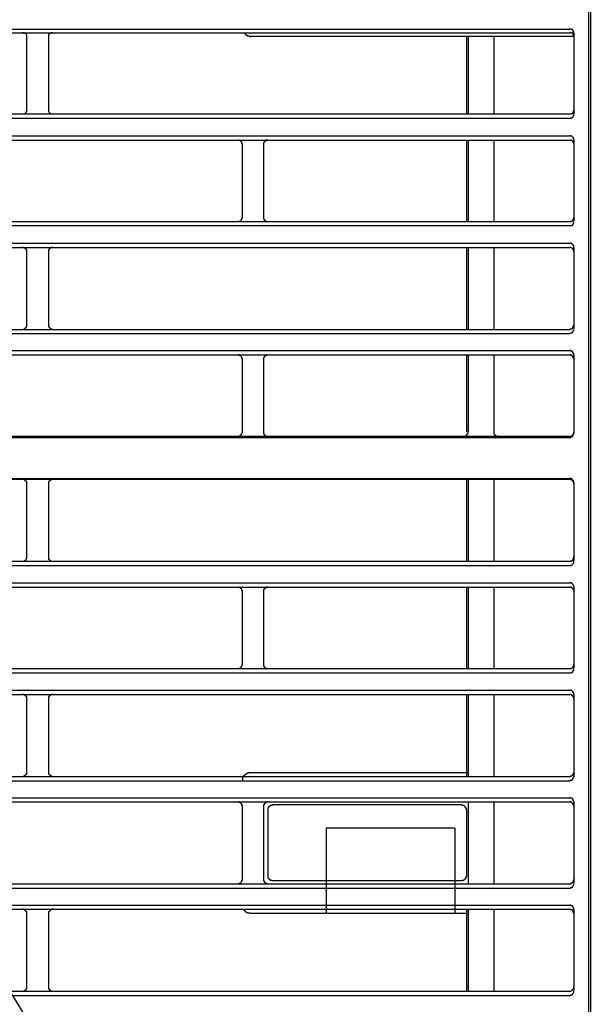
# Model space of a CAD drawing. Header units: millimetres. Extents: x 39871 to 53385, y 51832 to 57813.
# Tile 75 of 88: x 48642 to 48669, y 52806 to 52852. Entities that reach past the tile are written whole.
import ezdxf

# ---------------------------------------------------------------- set-up
doc = ezdxf.new("R2010")
doc.units = ezdxf.units.MM
doc.layers.add('AQUAREA', color=7, linetype='Continuous')

# ---------------------------------------------------------------- blocks, each defined once
blk = doc.blocks.new('SPLIT')
at = {"layer": 'AQUAREA'}
for points in [[(24880.07, -305.76), (24880.07, -1597.66)], [(24879.86, -362.67), (24879.86, -916.3)], [(24308.59, -399), (24877.69, -399)], [(24308.59, -399.42), (24877.69, -399.42)], [(24815.11, -399.91), (24815.11, -399.91), (24815.11, -399.84), (24815.11, -399.77), (24815.11, -399.7), (24815.04, -399.63), (24815.04, -399.56), (24814.97, -399.56), (24814.97, -399.49), (24814.9, -399.49), (24814.83, -399.42), (24814.76, -399.42), (24814.69, -399.42), (24814.62, -399.42)], [(24815.11, -408.31), (24815.11, -399.91)], [(24818.12, -399.42), (24818.12, -399.42), (24818.05, -399.42), (24817.98, -399.42), (24817.91, -399.42), (24817.84, -399.49), (24817.77, -399.49), (24817.77, -399.56), (24817.7, -399.56), (24817.7, -399.63), (24817.63, -399.63), (24817.63, -399.7), (24817.63, -399.77), (24817.63, -399.84), (24817.63, -399.91)], [(24817.63, -399.91), (24817.63, -408.31)], [(24840.1, -399.42), (24840.1, -399.42), (24840.17, -399.42), (24840.17, -399.49), (24840.24, -399.49), (24840.24, -399.56), (24840.31, -399.56), (24840.31, -399.63), (24840.38, -399.63), (24840.38, -399.7), (24840.45, -399.7), (24840.52, -399.7), (24840.52, -399.77), (24840.59, -399.77), (24840.66, -399.77), (24840.73, -399.77), (24840.73, -399.84), (24840.8, -399.84), (24840.87, -399.84), (24840.94, -399.84)], [(24878.18, -399.84), (24840.94, -399.84)], [(24865.79, -399.84), (24865.79, -408.8)], [(24866, -399.84), (24866, -408.8)], [(24868.94, -399.84), (24868.94, -408.8)], [(24878.18, -399.49), (24878.18, -399.49), (24878.18, -399.42), (24878.18, -399.35), (24878.18, -399.28), (24878.11, -399.28), (24878.11, -399.21), (24878.11, -399.14), (24878.04, -399.14), (24878.04, -399.07), (24877.97, -399.07), (24877.9, -399.07), (24877.9, -399), (24877.83, -399), (24877.76, -399), (24877.69, -399)], [(24878.18, -399.91), (24878.18, -399.91), (24878.18, -399.84), (24878.18, -399.77), (24878.18, -399.7), (24878.11, -399.7), (24878.11, -399.63), (24878.11, -399.56), (24878.04, -399.56), (24878.04, -399.49), (24877.97, -399.49), (24877.9, -399.49), (24877.9, -399.42), (24877.83, -399.42), (24877.76, -399.42), (24877.69, -399.42)], [(24878.18, -399.49), (24878.18, -408.8)], [(24308.59, -408.8), (24877.69, -408.8)], [(24814.62, -408.8), (24814.62, -408.8), (24814.69, -408.8), (24814.76, -408.8), (24814.83, -408.8), (24814.9, -408.73), (24814.97, -408.73), (24814.97, -408.66), (24815.04, -408.66), (24815.04, -408.59), (24815.04, -408.52), (24815.11, -408.52), (24815.11, -408.45), (24815.11, -408.38), (24815.11, -408.31)], [(24817.63, -408.31), (24817.63, -408.31), (24817.63, -408.38), (24817.63, -408.45), (24817.63, -408.52), (24817.7, -408.59), (24817.7, -408.66), (24817.77, -408.66), (24817.77, -408.73), (24817.84, -408.73), (24817.91, -408.8), (24817.98, -408.8), (24818.05, -408.8), (24818.12, -408.8)], [(24877.69, -408.8), (24877.69, -408.8), (24877.76, -408.8), (24877.83, -408.8), (24877.9, -408.8), (24877.9, -408.73), (24877.97, -408.73), (24878.04, -408.73), (24878.04, -408.66), (24878.11, -408.66), (24878.11, -408.59), (24878.11, -408.52), (24878.18, -408.52), (24878.18, -408.45), (24878.18, -408.38), (24878.18, -408.31)], [(24877.69, -409.29), (24877.69, -409.29), (24877.76, -409.29), (24877.83, -409.29), (24877.9, -409.29), (24877.9, -409.22), (24877.97, -409.22), (24878.04, -409.15), (24878.11, -409.08), (24878.11, -409.01), (24878.18, -409.01), (24878.18, -408.94), (24878.18, -408.87), (24878.18, -408.8)], [(24308.59, -409.29), (24877.69, -409.29)], [(24308.59, -411.32), (24877.69, -411.32)], [(24308.59, -411.81), (24877.69, -411.81)], [(24839.96, -412.3), (24839.96, -412.3), (24839.96, -412.23), (24839.89, -412.23), (24839.89, -412.16), (24839.89, -412.09), (24839.89, -412.02), (24839.82, -412.02), (24839.82, -411.95), (24839.75, -411.95), (24839.75, -411.88), (24839.68, -411.88), (24839.61, -411.81), (24839.54, -411.81), (24839.47, -411.81)], [(24839.96, -420.7), (24839.96, -412.3)], [(24842.9, -411.81), (24842.9, -411.81), (24842.83, -411.81), (24842.76, -411.81), (24842.69, -411.81), (24842.69, -411.88), (24842.62, -411.88), (24842.62, -411.95), (24842.55, -411.95), (24842.55, -412.02), (24842.48, -412.02), (24842.48, -412.09), (24842.41, -412.09), (24842.41, -412.16), (24842.41, -412.23), (24842.41, -412.3)], [(24842.41, -412.3), (24842.41, -420.7)], [(24865.79, -411.81), (24865.79, -421.19)], [(24866, -411.81), (24866, -421.19)], [(24868.94, -411.81), (24868.94, -421.19)], [(24878.18, -411.81), (24878.18, -411.81), (24878.18, -411.74), (24878.18, -411.67), (24878.18, -411.6), (24878.11, -411.6), (24878.11, -411.53), (24878.04, -411.46), (24877.97, -411.39), (24877.9, -411.39), (24877.9, -411.32), (24877.83, -411.32), (24877.76, -411.32), (24877.69, -411.32)], [(24878.18, -412.3), (24878.18, -412.3), (24878.18, -412.23), (24878.18, -412.16), (24878.18, -412.09), (24878.11, -412.09), (24878.11, -412.02), (24878.04, -412.02), (24878.04, -411.95), (24877.97, -411.95), (24877.97, -411.88), (24877.9, -411.88), (24877.9, -411.81), (24877.83, -411.81), (24877.76, -411.81), (24877.69, -411.81)], [(24878.18, -411.81), (24878.18, -421.12)], [(24308.59, -421.19), (24877.69, -421.19)], [(24839.47, -421.19), (24839.47, -421.19), (24839.54, -421.19), (24839.61, -421.19), (24839.68, -421.19), (24839.68, -421.12), (24839.75, -421.12), (24839.82, -421.05), (24839.82, -420.98), (24839.89, -420.98), (24839.89, -420.91), (24839.89, -420.84), (24839.96, -420.77), (24839.96, -420.7)], [(24842.41, -420.7), (24842.41, -420.77), (24842.41, -420.84), (24842.41, -420.91), (24842.48, -420.91), (24842.48, -420.98), (24842.48, -421.05), (24842.55, -421.05), (24842.55, -421.12), (24842.62, -421.12), (24842.69, -421.19), (24842.76, -421.19), (24842.83, -421.19), (24842.9, -421.19)], [(24877.69, -421.19), (24877.69, -421.19), (24877.76, -421.19), (24877.83, -421.19), (24877.9, -421.19), (24877.97, -421.12), (24878.04, -421.12), (24878.04, -421.05), (24878.11, -421.05), (24878.11, -420.98), (24878.11, -420.91), (24878.18, -420.91), (24878.18, -420.84), (24878.18, -420.77), (24878.18, -420.7)], [(24877.69, -421.68), (24877.69, -421.68), (24877.76, -421.68), (24877.83, -421.68), (24877.9, -421.68), (24877.97, -421.61), (24878.04, -421.61), (24878.04, -421.54), (24878.11, -421.54), (24878.11, -421.47), (24878.11, -421.4), (24878.18, -421.4), (24878.18, -421.33), (24878.18, -421.26), (24878.18, -421.19)], [(24308.59, -421.68), (24877.69, -421.68)], [(24308.59, -423.71), (24877.69, -423.71)], [(24878.18, -424.2), (24878.18, -424.2), (24878.18, -424.13), (24878.18, -424.06), (24878.18, -423.99), (24878.11, -423.99), (24878.11, -423.92), (24878.04, -423.92), (24878.04, -423.85), (24877.97, -423.85), (24877.97, -423.78), (24877.9, -423.78), (24877.9, -423.71), (24877.83, -423.71), (24877.76, -423.71), (24877.69, -423.71)], [(24308.59, -424.2), (24877.69, -424.2)], [(24815.11, -424.69), (24815.11, -424.69), (24815.11, -424.62), (24815.11, -424.55), (24815.11, -424.48), (24815.04, -424.48), (24815.04, -424.41), (24815.04, -424.34), (24814.97, -424.34), (24814.9, -424.27), (24814.83, -424.27), (24814.83, -424.2), (24814.76, -424.2), (24814.69, -424.2), (24814.62, -424.2)], [(24815.11, -433.16), (24815.11, -424.69)], [(24818.12, -424.2), (24818.12, -424.2), (24818.05, -424.2), (24817.98, -424.2), (24817.91, -424.2), (24817.91, -424.27), (24817.84, -424.27), (24817.77, -424.27), (24817.77, -424.34), (24817.7, -424.34), (24817.7, -424.41), (24817.7, -424.48), (24817.63, -424.48), (24817.63, -424.55), (24817.63, -424.62), (24817.63, -424.69)], [(24817.63, -424.69), (24817.63, -433.16)], [(24865.79, -424.2), (24865.79, -433.65)], [(24866, -424.2), (24866, -433.65)], [(24868.94, -424.2), (24868.94, -433.65)], [(24878.18, -424.69), (24878.18, -424.69), (24878.18, -424.62), (24878.18, -424.55), (24878.11, -424.48), (24878.11, -424.41), (24878.04, -424.41), (24878.04, -424.34), (24877.97, -424.34), (24877.97, -424.27), (24877.9, -424.27), (24877.83, -424.2), (24877.76, -424.2), (24877.69, -424.2)], [(24878.18, -424.2), (24878.18, -433.58)], [(24308.59, -433.65), (24877.69, -433.65)], [(24814.62, -433.65), (24814.62, -433.65), (24814.69, -433.65), (24814.76, -433.65), (24814.76, -433.58), (24814.83, -433.58), (24814.9, -433.58), (24814.9, -433.51), (24814.97, -433.51), (24814.97, -433.44), (24815.04, -433.44), (24815.04, -433.37), (24815.11, -433.37), (24815.11, -433.3), (24815.11, -433.23), (24815.11, -433.16)], [(24817.63, -433.16), (24817.63, -433.16), (24817.63, -433.23), (24817.63, -433.3), (24817.63, -433.37), (24817.7, -433.37), (24817.7, -433.44), (24817.77, -433.44), (24817.77, -433.51), (24817.84, -433.51), (24817.84, -433.58), (24817.91, -433.58), (24817.98, -433.58), (24817.98, -433.65), (24818.05, -433.65), (24818.12, -433.65)], [(24877.69, -433.65), (24877.69, -433.65), (24877.76, -433.65), (24877.76, -433.58), (24877.83, -433.58), (24877.9, -433.58), (24877.97, -433.58), (24877.97, -433.51), (24878.04, -433.51), (24878.04, -433.44), (24878.11, -433.44), (24878.11, -433.37), (24878.11, -433.3), (24878.18, -433.3), (24878.18, -433.23), (24878.18, -433.16)], [(24877.69, -434.14), (24877.69, -434.14), (24877.76, -434.14), (24877.76, -434.07), (24877.83, -434.07), (24877.9, -434.07), (24877.97, -434.07), (24877.97, -434), (24878.04, -434), (24878.04, -433.93), (24878.11, -433.93), (24878.11, -433.86), (24878.11, -433.79), (24878.18, -433.79), (24878.18, -433.72), (24878.18, -433.65)], [(24308.59, -434.14), (24877.69, -434.14)], [(24308.59, -436.1), (24877.69, -436.1)], [(24878.18, -436.59), (24878.18, -436.59), (24878.18, -436.52), (24878.18, -436.45), (24878.11, -436.45), (24878.11, -436.38), (24878.11, -436.31), (24878.04, -436.31), (24878.04, -436.24), (24877.97, -436.24), (24877.97, -436.17), (24877.9, -436.17), (24877.83, -436.17), (24877.83, -436.1), (24877.76, -436.1), (24877.69, -436.1)], [(24308.59, -436.59), (24877.69, -436.59)], [(24839.96, -437.08), (24839.96, -437.08), (24839.96, -437.01), (24839.89, -437.01), (24839.89, -436.94), (24839.89, -436.87), (24839.82, -436.8), (24839.82, -436.73), (24839.75, -436.73), (24839.75, -436.66), (24839.68, -436.66), (24839.61, -436.66), (24839.61, -436.59), (24839.54, -436.59), (24839.47, -436.59)], [(24839.96, -445.48), (24839.96, -437.08)], [(24842.9, -436.59), (24842.9, -436.59), (24842.83, -436.59), (24842.76, -436.59), (24842.76, -436.66), (24842.69, -436.66), (24842.62, -436.66), (24842.62, -436.73), (24842.55, -436.73), (24842.55, -436.8), (24842.48, -436.8), (24842.48, -436.87), (24842.48, -436.94), (24842.41, -436.94), (24842.41, -437.01), (24842.41, -437.08)], [(24842.41, -437.08), (24842.41, -445.48)], [(24865.79, -436.59), (24865.79, -445.48)], [(24866, -436.59), (24866, -445.48)], [(24868.94, -436.59), (24868.94, -445.48)], [(24878.18, -437.08), (24878.18, -437.08), (24878.18, -437.01), (24878.18, -436.94), (24878.11, -436.94), (24878.11, -436.87), (24878.11, -436.8), (24878.04, -436.8), (24878.04, -436.73), (24877.97, -436.73), (24877.97, -436.66), (24877.9, -436.66), (24877.83, -436.66), (24877.83, -436.59), (24877.76, -436.59), (24877.69, -436.59)], [(24878.18, -436.59), (24878.18, -445.62)], [(24308.59, -446.11), (24877.69, -446.11)], [(24789.84, -445.97), (24839.47, -445.97)], [(24839.47, -445.97), (24839.47, -445.97), (24839.54, -445.97), (24839.61, -445.97), (24839.68, -445.97), (24839.68, -445.9), (24839.75, -445.9), (24839.75, -445.83), (24839.82, -445.83), (24839.82, -445.76), (24839.89, -445.76), (24839.89, -445.69), (24839.89, -445.62), (24839.96, -445.55), (24839.96, -445.48)], [(24839.47, -445.97), (24865.51, -445.97)], [(24842.41, -445.48), (24842.41, -445.55), (24842.41, -445.62), (24842.41, -445.69), (24842.48, -445.69), (24842.48, -445.76), (24842.48, -445.83), (24842.55, -445.83), (24842.55, -445.9), (24842.62, -445.9), (24842.69, -445.97), (24842.76, -445.97), (24842.83, -445.97), (24842.9, -445.97)], [(24865.51, -445.97), (24865.51, -445.97), (24865.58, -445.97), (24865.65, -445.97), (24865.72, -445.97), (24865.72, -445.9), (24865.79, -445.9), (24865.79, -445.83), (24865.86, -445.83), (24865.86, -445.76), (24865.93, -445.76), (24865.93, -445.69), (24865.93, -445.62), (24866, -445.62), (24866, -445.55), (24866, -445.48)], [(24865.51, -445.97), (24877.69, -445.97)], [(24868.94, -445.48), (24868.94, -445.55), (24868.94, -445.62), (24868.94, -445.69), (24869.01, -445.69), (24869.01, -445.76), (24869.08, -445.83), (24869.08, -445.9), (24869.15, -445.9), (24869.22, -445.9), (24869.22, -445.97), (24869.29, -445.97), (24869.36, -445.97), (24869.43, -445.97)], [(24877.69, -445.97), (24877.69, -445.97), (24877.76, -445.97), (24877.83, -445.97), (24877.9, -445.97), (24877.97, -445.9), (24878.04, -445.9), (24878.04, -445.83), (24878.11, -445.83), (24878.11, -445.76), (24878.11, -445.69), (24878.18, -445.69), (24878.18, -445.62), (24878.18, -445.55), (24878.18, -445.48)], [(24877.69, -446.11), (24877.69, -446.11), (24877.76, -446.11), (24877.83, -446.11), (24877.83, -446.04), (24877.9, -446.04), (24877.97, -446.04), (24877.97, -445.97), (24878.04, -445.97), (24878.04, -445.9), (24878.11, -445.9), (24878.11, -445.83), (24878.11, -445.76), (24878.18, -445.76), (24878.18, -445.69), (24878.18, -445.62)], [(24308.59, -450.87), (24877.69, -450.87)], [(24765.06, -450.94), (24814.62, -450.94)], [(24814.62, -450.94), (24865.51, -450.94)], [(24815.11, -451.43), (24815.11, -451.43), (24815.11, -451.36), (24815.11, -451.29), (24815.11, -451.22), (24815.04, -451.22), (24815.04, -451.15), (24814.97, -451.15), (24814.97, -451.08), (24814.9, -451.08), (24814.9, -451.01), (24814.83, -451.01), (24814.76, -451.01), (24814.76, -450.94), (24814.69, -450.94), (24814.62, -450.94)], [(24818.12, -450.94), (24818.12, -450.94), (24818.05, -450.94), (24817.98, -450.94), (24817.98, -451.01), (24817.91, -451.01), (24817.84, -451.01), (24817.84, -451.08), (24817.77, -451.08), (24817.77, -451.15), (24817.7, -451.15), (24817.7, -451.22), (24817.63, -451.22), (24817.63, -451.29), (24817.63, -451.36), (24817.63, -451.43)], [(24865.51, -450.94), (24877.69, -450.94)], [(24865.79, -450.94), (24865.79, -460.39)], [(24866, -450.94), (24866, -460.39)], [(24868.94, -450.94), (24868.94, -460.39)], [(24878.18, -451.36), (24878.18, -451.36), (24878.18, -451.29), (24878.18, -451.22), (24878.18, -451.15), (24878.11, -451.15), (24878.11, -451.08), (24878.04, -451.08), (24878.04, -451.01), (24877.97, -451.01), (24877.97, -450.94), (24877.9, -450.94), (24877.9, -450.87), (24877.83, -450.87), (24877.76, -450.87), (24877.69, -450.87)], [(24878.18, -451.43), (24878.18, -451.43), (24878.18, -451.36), (24878.18, -451.29), (24878.11, -451.29), (24878.11, -451.22), (24878.11, -451.15), (24878.04, -451.15), (24878.04, -451.08), (24877.97, -451.08), (24877.97, -451.01), (24877.9, -451.01), (24877.83, -451.01), (24877.76, -451.01), (24877.76, -450.94), (24877.69, -450.94)], [(24815.11, -459.9), (24815.11, -451.43)], [(24817.63, -451.43), (24817.63, -459.9)], [(24878.18, -451.36), (24878.18, -460.39)], [(24814.62, -460.39), (24814.62, -460.39), (24814.69, -460.39), (24814.76, -460.39), (24814.83, -460.39), (24814.9, -460.32), (24814.97, -460.32), (24814.97, -460.25), (24815.04, -460.25), (24815.04, -460.18), (24815.11, -460.11), (24815.11, -460.04), (24815.11, -459.97), (24815.11, -459.9)], [(24817.63, -459.9), (24817.63, -459.9), (24817.63, -459.97), (24817.63, -460.04), (24817.63, -460.11), (24817.63, -460.18), (24817.7, -460.18), (24817.7, -460.25), (24817.77, -460.25), (24817.77, -460.32), (24817.84, -460.32), (24817.91, -460.39), (24817.98, -460.39), (24818.05, -460.39), (24818.12, -460.39)], [(24877.69, -460.39), (24877.69, -460.39), (24877.76, -460.39), (24877.83, -460.39), (24877.9, -460.39), (24877.9, -460.32), (24877.97, -460.32), (24878.04, -460.32), (24878.04, -460.25), (24878.11, -460.25), (24878.11, -460.18), (24878.11, -460.11), (24878.18, -460.11), (24878.18, -460.04), (24878.18, -459.97), (24878.18, -459.9)], [(24308.59, -460.39), (24877.69, -460.39)], [(24308.59, -460.88), (24877.69, -460.88)], [(24877.69, -460.88), (24877.69, -460.88), (24877.76, -460.88), (24877.83, -460.88), (24877.9, -460.88), (24877.9, -460.81), (24877.97, -460.81), (24878.04, -460.74), (24878.11, -460.67), (24878.11, -460.6), (24878.18, -460.6), (24878.18, -460.53), (24878.18, -460.46), (24878.18, -460.39)], [(24308.59, -462.91), (24877.69, -462.91)], [(24308.59, -463.4), (24877.69, -463.4)], [(24839.96, -463.89), (24839.96, -463.89), (24839.96, -463.82), (24839.89, -463.82), (24839.89, -463.75), (24839.89, -463.68), (24839.89, -463.61), (24839.82, -463.61), (24839.82, -463.54), (24839.75, -463.54), (24839.75, -463.47), (24839.68, -463.47), (24839.61, -463.4), (24839.54, -463.4), (24839.47, -463.4)], [(24842.9, -463.4), (24842.9, -463.4), (24842.83, -463.4), (24842.76, -463.4), (24842.69, -463.4), (24842.69, -463.47), (24842.62, -463.47), (24842.62, -463.54), (24842.55, -463.54), (24842.55, -463.61), (24842.48, -463.61), (24842.48, -463.68), (24842.41, -463.68), (24842.41, -463.75), (24842.41, -463.82), (24842.41, -463.89)], [(24865.79, -463.4), (24865.79, -472.78)], [(24866, -463.4), (24866, -472.78)], [(24868.94, -463.4), (24868.94, -472.78)], [(24878.18, -463.4), (24878.18, -463.4), (24878.18, -463.33), (24878.18, -463.26), (24878.18, -463.19), (24878.11, -463.19), (24878.11, -463.12), (24878.04, -463.05), (24877.97, -462.98), (24877.9, -462.98), (24877.9, -462.91), (24877.83, -462.91), (24877.76, -462.91), (24877.69, -462.91)], [(24878.18, -463.89), (24878.18, -463.89), (24878.18, -463.82), (24878.18, -463.75), (24878.18, -463.68), (24878.11, -463.68), (24878.11, -463.61), (24878.04, -463.61), (24878.04, -463.54), (24877.97, -463.54), (24877.97, -463.47), (24877.9, -463.47), (24877.9, -463.4), (24877.83, -463.4), (24877.76, -463.4), (24877.69, -463.4)], [(24878.18, -463.4), (24878.18, -472.71)], [(24839.96, -472.29), (24839.96, -463.89)], [(24842.41, -463.89), (24842.41, -472.29)], [(24839.47, -472.78), (24839.47, -472.78), (24839.54, -472.78), (24839.61, -472.78), (24839.68, -472.78), (24839.68, -472.71), (24839.75, -472.71), (24839.82, -472.64), (24839.82, -472.57), (24839.89, -472.57), (24839.89, -472.5), (24839.89, -472.43), (24839.96, -472.36), (24839.96, -472.29)], [(24842.41, -472.29), (24842.41, -472.36), (24842.41, -472.43), (24842.41, -472.5), (24842.48, -472.5), (24842.48, -472.57), (24842.48, -472.64), (24842.55, -472.64), (24842.55, -472.71), (24842.62, -472.71), (24842.69, -472.78), (24842.76, -472.78), (24842.83, -472.78), (24842.9, -472.78)], [(24877.69, -472.78), (24877.69, -472.78), (24877.76, -472.78), (24877.83, -472.78), (24877.9, -472.78), (24877.97, -472.71), (24878.04, -472.71), (24878.04, -472.64), (24878.11, -472.64), (24878.11, -472.57), (24878.11, -472.5), (24878.18, -472.5), (24878.18, -472.43), (24878.18, -472.36), (24878.18, -472.29)], [(24308.59, -472.78), (24877.69, -472.78)], [(24308.59, -473.27), (24877.69, -473.27)], [(24877.69, -473.27), (24877.69, -473.27), (24877.76, -473.27), (24877.83, -473.27), (24877.9, -473.27), (24877.97, -473.2), (24878.04, -473.2), (24878.04, -473.13), (24878.11, -473.13), (24878.11, -473.06), (24878.11, -472.99), (24878.18, -472.99), (24878.18, -472.92), (24878.18, -472.85), (24878.18, -472.78)], [(24308.59, -475.3), (24877.69, -475.3)], [(24308.59, -475.79), (24877.69, -475.79)], [(24815.11, -476.28), (24815.11, -476.28), (24815.11, -476.21), (24815.11, -476.14), (24815.11, -476.07), (24815.04, -476.07), (24815.04, -476), (24815.04, -475.93), (24814.97, -475.93), (24814.9, -475.86), (24814.83, -475.86), (24814.83, -475.79), (24814.76, -475.79), (24814.69, -475.79), (24814.62, -475.79)], [(24818.12, -475.79), (24818.12, -475.79), (24818.05, -475.79), (24817.98, -475.79), (24817.91, -475.79), (24817.91, -475.86), (24817.84, -475.86), (24817.77, -475.86), (24817.77, -475.93), (24817.7, -475.93), (24817.7, -476), (24817.7, -476.07), (24817.63, -476.07), (24817.63, -476.14), (24817.63, -476.21), (24817.63, -476.28)], [(24865.79, -475.79), (24865.79, -485.24)], [(24866, -475.79), (24866, -485.24)], [(24868.94, -475.79), (24868.94, -485.24)], [(24878.18, -475.79), (24878.18, -475.79), (24878.18, -475.72), (24878.18, -475.65), (24878.18, -475.58), (24878.11, -475.58), (24878.11, -475.51), (24878.04, -475.51), (24878.04, -475.44), (24877.97, -475.44), (24877.97, -475.37), (24877.9, -475.37), (24877.9, -475.3), (24877.83, -475.3), (24877.76, -475.3), (24877.69, -475.3)], [(24878.18, -476.28), (24878.18, -476.28), (24878.18, -476.21), (24878.18, -476.14), (24878.11, -476.07), (24878.11, -476), (24878.04, -476), (24878.04, -475.93), (24877.97, -475.93), (24877.97, -475.86), (24877.9, -475.86), (24877.83, -475.79), (24877.76, -475.79), (24877.69, -475.79)], [(24878.18, -475.79), (24878.18, -485.24)], [(24815.11, -484.75), (24815.11, -476.28)], [(24817.63, -476.28), (24817.63, -484.75)], [(24814.62, -485.24), (24814.62, -485.24), (24814.69, -485.24), (24814.76, -485.24), (24814.76, -485.17), (24814.83, -485.17), (24814.9, -485.17), (24814.9, -485.1), (24814.97, -485.1), (24814.97, -485.03), (24815.04, -485.03), (24815.04, -484.96), (24815.11, -484.96), (24815.11, -484.89), (24815.11, -484.82), (24815.11, -484.75)], [(24817.63, -484.75), (24817.63, -484.75), (24817.63, -484.82), (24817.63, -484.89), (24817.63, -484.96), (24817.7, -484.96), (24817.7, -485.03), (24817.77, -485.03), (24817.77, -485.1), (24817.84, -485.1), (24817.84, -485.17), (24817.91, -485.17), (24817.98, -485.17), (24817.98, -485.24), (24818.05, -485.24), (24818.12, -485.24)], [(24840.94, -484.82), (24840.94, -484.82), (24840.87, -484.82), (24840.8, -484.82), (24840.73, -484.82), (24840.66, -484.82), (24840.59, -484.82), (24840.59, -484.89), (24840.52, -484.89), (24840.45, -484.89), (24840.45, -484.96), (24840.38, -484.96), (24840.31, -484.96), (24840.31, -485.03), (24840.24, -485.03), (24840.24, -485.1), (24840.17, -485.1), (24840.17, -485.17), (24840.1, -485.17), (24840.1, -485.24)], [(24866, -484.82), (24840.94, -484.82)], [(24877.69, -485.24), (24877.69, -485.24), (24877.76, -485.24), (24877.83, -485.17), (24877.9, -485.17), (24877.97, -485.17), (24877.97, -485.1), (24878.04, -485.1), (24878.04, -485.03), (24878.11, -485.03), (24878.11, -484.96), (24878.11, -484.89), (24878.18, -484.89), (24878.18, -484.82), (24878.18, -484.75)], [(24308.59, -485.24), (24877.69, -485.24)], [(24308.59, -485.73), (24877.69, -485.73)], [(24840.1, -485.24), (24840.1, -485.24), (24840.1, -485.31), (24840.03, -485.31), (24840.03, -485.38), (24840.03, -485.45), (24839.96, -485.45), (24839.96, -485.52), (24839.96, -485.59), (24839.96, -485.66), (24839.96, -485.73), (24839.96, -485.8)], [(24877.69, -485.73), (24877.69, -485.73), (24877.76, -485.73), (24877.76, -485.66), (24877.83, -485.66), (24877.9, -485.66), (24877.97, -485.66), (24877.97, -485.59), (24878.04, -485.59), (24878.04, -485.52), (24878.11, -485.52), (24878.11, -485.45), (24878.11, -485.38), (24878.18, -485.38), (24878.18, -485.31), (24878.18, -485.24)], [(24308.59, -487.69), (24877.69, -487.69)], [(24308.59, -488.18), (24877.69, -488.18)], [(24839.96, -488.67), (24839.96, -488.67), (24839.96, -488.6), (24839.89, -488.6), (24839.89, -488.53), (24839.89, -488.46), (24839.82, -488.39), (24839.82, -488.32), (24839.75, -488.32), (24839.75, -488.25), (24839.68, -488.25), (24839.61, -488.25), (24839.61, -488.18), (24839.54, -488.18), (24839.47, -488.18)], [(24842.9, -488.18), (24842.9, -488.18), (24842.83, -488.18), (24842.76, -488.18), (24842.76, -488.25), (24842.69, -488.25), (24842.62, -488.25), (24842.62, -488.32), (24842.55, -488.32), (24842.55, -488.39), (24842.48, -488.39), (24842.48, -488.46), (24842.48, -488.53), (24842.41, -488.53), (24842.41, -488.6), (24842.41, -488.67)], [(24866, -488.18), (24866, -497.63)], [(24868.94, -488.18), (24868.94, -497.63)], [(24878.18, -488.18), (24878.18, -488.18), (24878.18, -488.11), (24878.18, -488.04), (24878.11, -488.04), (24878.11, -487.97), (24878.11, -487.9), (24878.04, -487.9), (24878.04, -487.83), (24877.97, -487.83), (24877.97, -487.76), (24877.9, -487.76), (24877.83, -487.76), (24877.83, -487.69), (24877.76, -487.69), (24877.69, -487.69)], [(24878.18, -488.67), (24878.18, -488.67), (24878.18, -488.6), (24878.18, -488.53), (24878.11, -488.53), (24878.11, -488.46), (24878.11, -488.39), (24878.04, -488.39), (24878.04, -488.32), (24877.97, -488.32), (24877.97, -488.25), (24877.9, -488.25), (24877.83, -488.25), (24877.83, -488.18), (24877.76, -488.18), (24877.69, -488.18)], [(24878.18, -488.18), (24878.18, -497.56)], [(24839.96, -497.14), (24839.96, -488.67)], [(24842.41, -488.67), (24842.41, -497.14)], [(24843.39, -488.53), (24843.39, -488.53), (24843.39, -488.6), (24843.32, -488.6), (24843.25, -488.6), (24843.18, -488.6), (24843.18, -488.67), (24843.11, -488.67), (24843.04, -488.67), (24843.04, -488.74), (24842.97, -488.74), (24842.97, -488.81), (24842.97, -488.88), (24842.9, -488.88), (24842.9, -488.95), (24842.9, -489.02), (24842.9, -489.09)], [(24842.9, -489.09), (24842.9, -496.72)], [(24865.3, -488.53), (24843.39, -488.53)], [(24865.79, -489.09), (24865.79, -489.02), (24865.79, -488.95), (24865.72, -488.95), (24865.72, -488.88), (24865.72, -488.81), (24865.65, -488.81), (24865.65, -488.74), (24865.58, -488.67), (24865.51, -488.67), (24865.51, -488.6), (24865.44, -488.6), (24865.37, -488.6), (24865.3, -488.6), (24865.3, -488.53)], [(24865.79, -489.09), (24865.79, -496.72)], [(24864.46, -491.19), (24849.62, -491.19)], [(24849.62, -491.19), (24849.62, -501.06)], [(24864.46, -491.19), (24864.46, -501.06)], [(24839.47, -497.63), (24839.47, -497.63), (24839.54, -497.63), (24839.61, -497.63), (24839.61, -497.56), (24839.68, -497.56), (24839.75, -497.56), (24839.75, -497.49), (24839.82, -497.49), (24839.82, -497.42), (24839.89, -497.35), (24839.89, -497.28), (24839.89, -497.21), (24839.96, -497.21), (24839.96, -497.14)], [(24842.41, -497.14), (24842.41, -497.14), (24842.41, -497.21), (24842.41, -497.28), (24842.48, -497.28), (24842.48, -497.35), (24842.48, -497.42), (24842.55, -497.42), (24842.55, -497.49), (24842.62, -497.49), (24842.62, -497.56), (24842.69, -497.56), (24842.76, -497.56), (24842.76, -497.63), (24842.83, -497.63), (24842.9, -497.63)], [(24842.9, -496.72), (24842.9, -496.79), (24842.9, -496.86), (24842.9, -496.93), (24842.97, -496.93), (24842.97, -497), (24842.97, -497.07), (24843.04, -497.07), (24843.04, -497.14), (24843.11, -497.14), (24843.18, -497.14), (24843.18, -497.21), (24843.25, -497.21), (24843.32, -497.21), (24843.39, -497.21), (24843.39, -497.28)], [(24865.3, -497.28), (24843.39, -497.28)], [(24865.3, -497.28), (24865.3, -497.28), (24865.3, -497.21), (24865.37, -497.21), (24865.44, -497.21), (24865.51, -497.21), (24865.51, -497.14), (24865.58, -497.14), (24865.65, -497.07), (24865.65, -497), (24865.72, -497), (24865.72, -496.93), (24865.72, -496.86), (24865.79, -496.86), (24865.79, -496.79), (24865.79, -496.72)], [(24877.69, -497.63), (24877.69, -497.63), (24877.76, -497.63), (24877.83, -497.63), (24877.83, -497.56), (24877.9, -497.56), (24877.97, -497.56), (24877.97, -497.49), (24878.04, -497.49), (24878.04, -497.42), (24878.11, -497.42), (24878.11, -497.35), (24878.11, -497.28), (24878.18, -497.28), (24878.18, -497.21), (24878.18, -497.14)], [(24308.59, -497.63), (24877.69, -497.63)], [(24308.59, -498.12), (24877.69, -498.12)], [(24877.69, -498.12), (24877.69, -498.12), (24877.76, -498.12), (24877.83, -498.12), (24877.83, -498.05), (24877.9, -498.05), (24877.97, -498.05), (24877.97, -497.98), (24878.04, -497.98), (24878.04, -497.91), (24878.11, -497.91), (24878.11, -497.84), (24878.11, -497.77), (24878.18, -497.77), (24878.18, -497.7), (24878.18, -497.63)], [(24308.59, -500.08), (24877.69, -500.08)], [(24308.59, -500.57), (24877.69, -500.57)], [(24815.11, -501.06), (24815.11, -501.06), (24815.11, -500.99), (24815.11, -500.92), (24815.11, -500.85), (24815.04, -500.85), (24815.04, -500.78), (24814.97, -500.78), (24814.97, -500.71), (24814.9, -500.71), (24814.9, -500.64), (24814.83, -500.64), (24814.76, -500.64), (24814.76, -500.57), (24814.69, -500.57), (24814.62, -500.57)], [(24818.12, -500.57), (24818.12, -500.57), (24818.05, -500.57), (24817.98, -500.57), (24817.98, -500.64), (24817.91, -500.64), (24817.84, -500.64), (24817.84, -500.71), (24817.77, -500.71), (24817.77, -500.78), (24817.7, -500.78), (24817.7, -500.85), (24817.63, -500.85), (24817.63, -500.92), (24817.63, -500.99), (24817.63, -501.06)], [(24840.1, -500.57), (24840.1, -500.57), (24840.1, -500.64), (24840.17, -500.64), (24840.17, -500.71), (24840.24, -500.71), (24840.24, -500.78), (24840.31, -500.78), (24840.31, -500.85), (24840.38, -500.85), (24840.45, -500.92), (24840.52, -500.92), (24840.59, -500.92), (24840.59, -500.99), (24840.66, -500.99), (24840.73, -500.99), (24840.8, -500.99), (24840.87, -500.99), (24840.94, -501.06)], [(24865.79, -500.57), (24865.79, -510.02)], [(24866, -500.57), (24866, -510.02)], [(24868.94, -500.57), (24868.94, -510.02)], [(24878.18, -500.57), (24878.18, -500.57), (24878.18, -500.5), (24878.18, -500.43), (24878.11, -500.43), (24878.11, -500.36), (24878.11, -500.29), (24878.04, -500.29), (24878.04, -500.22), (24877.97, -500.22), (24877.97, -500.15), (24877.9, -500.15), (24877.83, -500.15), (24877.83, -500.08), (24877.76, -500.08), (24877.69, -500.08)], [(24878.18, -501.06), (24878.18, -501.06), (24878.18, -500.99), (24878.18, -500.92), (24878.11, -500.92), (24878.11, -500.85), (24878.11, -500.78), (24878.04, -500.78), (24878.04, -500.71), (24877.97, -500.71), (24877.97, -500.64), (24877.9, -500.64), (24877.83, -500.64), (24877.76, -500.57), (24877.69, -500.57)], [(24878.18, -500.57), (24878.18, -509.95)], [(24815.11, -509.53), (24815.11, -501.06)], [(24817.63, -501.06), (24817.63, -509.53)], [(24865.79, -501.06), (24840.94, -501.06)], [(24864.46, -501.06), (24849.62, -501.06)], [(24308.59, -510.02), (24877.69, -510.02)], [(24814.62, -510.02), (24814.62, -510.02), (24814.69, -510.02), (24814.76, -510.02), (24814.83, -510.02), (24814.83, -509.95), (24814.9, -509.95), (24814.97, -509.88), (24815.04, -509.88), (24815.04, -509.81), (24815.04, -509.74), (24815.11, -509.74), (24815.11, -509.67), (24815.11, -509.6), (24815.11, -509.53)], [(24817.63, -509.53), (24817.63, -509.53), (24817.63, -509.6), (24817.63, -509.67), (24817.63, -509.74), (24817.7, -509.74), (24817.7, -509.81), (24817.7, -509.88), (24817.77, -509.88), (24817.77, -509.95), (24817.84, -509.95), (24817.91, -509.95), (24817.91, -510.02), (24817.98, -510.02), (24818.05, -510.02), (24818.12, -510.02)], [(24877.69, -510.02), (24877.69, -510.02), (24877.76, -510.02), (24877.83, -510.02), (24877.9, -509.95), (24877.97, -509.95), (24877.97, -509.88), (24878.04, -509.88), (24878.04, -509.81), (24878.11, -509.81), (24878.11, -509.74), (24878.18, -509.67), (24878.18, -509.6), (24878.18, -509.53)], [(24877.69, -510.51), (24877.69, -510.51), (24877.76, -510.51), (24877.83, -510.51), (24877.83, -510.44), (24877.9, -510.44), (24877.97, -510.44), (24877.97, -510.37), (24878.04, -510.37), (24878.04, -510.3), (24878.11, -510.3), (24878.11, -510.23), (24878.18, -510.16), (24878.18, -510.09), (24878.18, -510.02)], [(24308.59, -510.51), (24877.69, -510.51)]]:
    blk.add_lwpolyline(points, dxfattribs=at)
blk.add_open_spline([(24849.6, -639.5), (24849.6, -502.51), (24738.55, -391.46), (24601.57, -391.46), (24464.58, -391.46), (24353.54, -502.51), (24353.54, -639.5), (24353.54, -776.48), (24464.58, -887.53), (24601.57, -887.53), (24738.55, -887.53), (24849.6, -776.48), (24849.6, -639.5)], degree=3, knots=[0, 0, 0, 0, 1, 1, 1, 2, 2, 2, 3, 3, 3, 4, 4, 4, 4], dxfattribs=at)

msp = doc.modelspace()

# ---------------------------------------------------------------- block references
at = {"lineweight": 13, "xscale": 0.4, "yscale": 0.4, "zscale": 0.4}
msp.add_blockref('SPLIT', (38716.626, 53010.774), dxfattribs=at)

doc.saveas('drawing.dxf')
